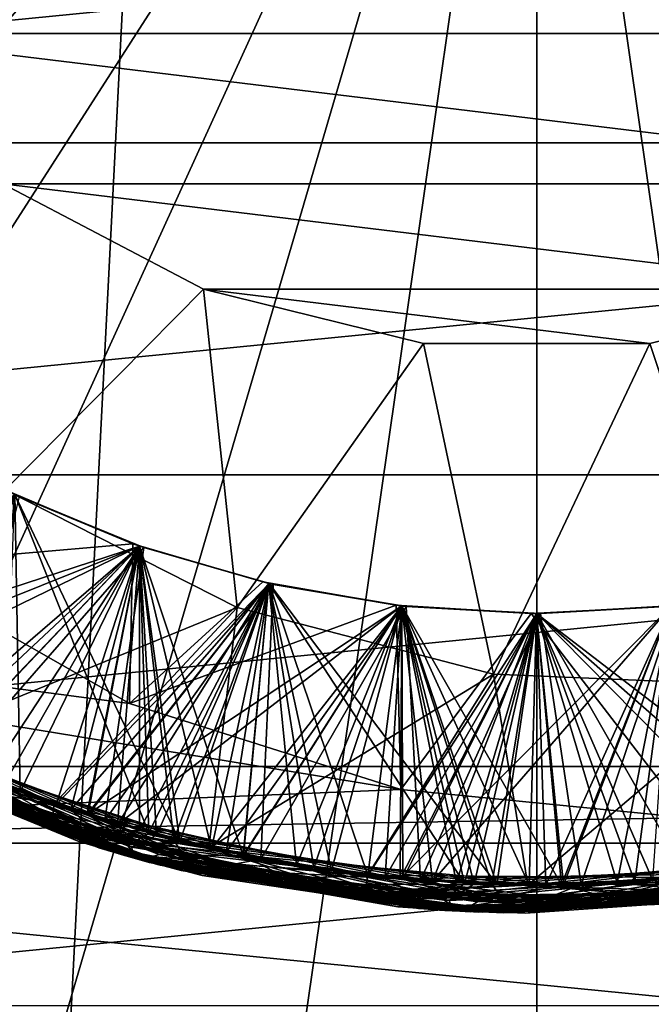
# Model space of a CAD drawing. Header units: metres. Extents: x -147 to 182, y -23 to 81.
# Tile 94 of 212: x -0.688 to 0.152, y -2.119 to -0.811. Entities that reach past the tile are written whole.
import ezdxf

# ---------------------------------------------------------------- set-up
doc = ezdxf.new("R2010")
doc.units = ezdxf.units.M
doc.layers.add('solid_ORA153_SW0001', color=7, linetype='CONTINUOUS')

msp = doc.modelspace()

# ---------------------------------------------------------------- linework, layer by layer
at = {"layer": 'solid_ORA153_SW0001'}
for points in [[(0, 9.9775, -40.900002), (-1.018779, -9.925352, -40.900002), (-1.029396, 9.924256, -40.900002)], [(0, 9.9775, -40.900002), (0, -9.9775, -40.900002), (-1.018779, -9.925352, -40.900002)], [(1.018779, 9.925352, -40.900002), (0, -9.9775, -40.900002), (0, 9.9775, -40.900002)], [(1.029396, -9.924256, -40.900002), (0, -9.9775, -40.900002), (1.018779, 9.925352, -40.900002)], [(0, 0, 41.419533), (-3.913054, -0.562612, 41.289154), (-3.793157, -1.113771, 41.289154)], [(0, 0, 41.419533), (-3.793157, -1.113771, 41.289154), (-3.596042, -1.642257, 41.289154)], [(0, 0, 41.419533), (-3.596042, -1.642257, 41.289154), (-3.325722, -2.137311, 41.289154)], [(0, 0, 41.419533), (-3.325722, -2.137311, 41.289154), (-2.9877, -2.588856, 41.289154)], [(0, 0, 41.419533), (-2.9877, -2.588856, 41.289154), (-2.588856, -2.9877, 41.289154)], [(0, 0, 41.419533), (-2.588856, -2.9877, 41.289154), (-2.137311, -3.325722, 41.289154)], [(0, 0, 41.419533), (-2.137311, -3.325722, 41.289154), (-1.642257, -3.596042, 41.289154)], [(0, 0, 41.419533), (-1.642257, -3.596042, 41.289154), (-1.113771, -3.793157, 41.289154)], [(0, 0, 41.419533), (-1.113771, -3.793157, 41.289154), (-0.562612, -3.913054, 41.289154)], [(0, 0, 41.419533), (-0.562612, -3.913054, 41.289154), (0, -3.953293, 41.289154)], [(0, 0, 41.419533), (0, -3.953293, 41.289154), (0.562612, -3.913054, 41.289154)], [(0, 0, 41.419533), (0.562612, -3.913054, 41.289154), (1.113771, -3.793157, 41.289154)], [(0, 0, 41.419533), (1.113771, -3.793157, 41.289154), (1.642257, -3.596042, 41.289154)], [(0, 0, 41.419533), (1.642257, -3.596042, 41.289154), (2.137311, -3.325722, 41.289154)], [(0, 0, 41.419533), (2.137311, -3.325722, 41.289154), (2.588856, -2.9877, 41.289154)], [(0, 0, 41.419533), (2.588856, -2.9877, 41.289154), (2.9877, -2.588856, 41.289154)], [(0, 0, 41.419533), (2.9877, -2.588856, 41.289154), (3.325722, -2.137311, 41.289154)], [(0, 0, 41.419533), (3.325722, -2.137311, 41.289154), (3.596042, -1.642257, 41.289154)], [(0, 0, 41.419533), (3.596042, -1.642257, 41.289154), (3.793157, -1.113771, 41.289154)], [(0, 0, 41.419533), (3.793157, -1.113771, 41.289154), (3.913054, -0.562612, 41.289154)], [(2.501204, -0.496465, 22.694569), (-2.501218, -0.496397, 22.694571), (-2.356516, -0.974336, 22.679079)], [(2.501204, -0.496465, 22.694569), (-2.356516, -0.974336, 22.679079), (2.356491, -0.974398, 22.679077)], [(-1.106815, -0.580916, 38.700001), (1.106815, -0.580916, 38.700001), (0.935646, -0.828896, 38.700001)], [(-1.106815, -0.580916, 38.700001), (0.935646, -0.828896, 38.700001), (-0.935646, -0.828896, 38.700001)], [(-0.935646, -0.828896, 38.700001), (0.935646, -0.828896, 38.700001), (0.71008, -1.028733, 38.700001)], [(-0.935646, -0.828896, 38.700001), (0.71008, -1.028733, 38.700001), (-0.71008, -1.028733, 38.700001)], [(2.356491, -0.974398, 22.679077), (-2.356516, -0.974336, 22.679079), (-2.120853, -1.415788, 22.655806)], [(2.356491, -0.974398, 22.679077), (-2.120853, -1.415788, 22.655806), (2.120819, -1.415841, 22.655802)], [(-0.71008, -1.028733, 32.400002), (-0.443251, -1.168772, 32.400002), (-0.706783, -1.43543, 32.400002)], [(-0.443251, -1.168772, 38.700001), (-0.443251, -1.168772, 32.400002), (-0.71008, -1.028733, 32.400002)], [(-0.71008, -1.028733, 38.700001), (-0.443251, -1.168772, 38.700001), (-0.71008, -1.028733, 32.400002)], [(-0.71008, -1.028733, 38.700001), (0.71008, -1.028733, 38.700001), (0.443251, -1.168772, 38.700001)], [(-0.71008, -1.028733, 38.700001), (0.443251, -1.168772, 38.700001), (-0.443251, -1.168772, 38.700001)], [(-0.443251, -1.168772, 32.400002), (-0.398364, -1.591882, 32.400002), (-0.706783, -1.43543, 32.400002)], [(-0.443251, -1.168772, 32.400002), (-0.150683, -1.240886, 32.400002), (-0.398364, -1.591882, 32.400002)], [(-0.150683, -1.240886, 38.700001), (-0.150683, -1.240886, 32.400002), (-0.443251, -1.168772, 32.400002)], [(-0.443251, -1.168772, 38.700001), (-0.150683, -1.240886, 38.700001), (-0.443251, -1.168772, 32.400002)], [(-0.443251, -1.168772, 38.700001), (0.443251, -1.168772, 38.700001), (0.150683, -1.240886, 38.700001)], [(-0.443251, -1.168772, 38.700001), (0.150683, -1.240886, 38.700001), (-0.150683, -1.240886, 38.700001)], [(0.150683, -1.240886, 32.400002), (0.443251, -1.168772, 32.400002), (0.301337, -1.695653, 32.400002)], [(0.443251, -1.168772, 38.700001), (0.443251, -1.168772, 32.400002), (0.150683, -1.240886, 32.400002)], [(0.150683, -1.240886, 38.700001), (0.443251, -1.168772, 38.700001), (0.150683, -1.240886, 32.400002)], [(-0.150683, -1.240886, 32.400002), (-0.057321, -1.680735, 32.400002), (-0.398364, -1.591882, 32.400002)], [(-0.150683, -1.240886, 32.400002), (0.150683, -1.240886, 32.400002), (-0.057321, -1.680735, 32.400002)], [(0.150683, -1.240886, 38.700001), (0.150683, -1.240886, 32.400002), (-0.150683, -1.240886, 32.400002)], [(-0.150683, -1.240886, 38.700001), (0.150683, -1.240886, 38.700001), (-0.150683, -1.240886, 32.400002)], [(0.150683, -1.240886, 32.400002), (0.301337, -1.695653, 32.400002), (-0.057321, -1.680735, 32.400002)], [(2.120819, -1.415841, 22.655802), (-2.120853, -1.415788, 22.655806), (-1.803051, -1.803193, 22.628267)], [(2.120819, -1.415841, 22.655802), (-1.803051, -1.803193, 22.628267), (1.80301, -1.803234, 22.628263)], [(-0.70294, -1.437315, 27.500298), (-0.537018, -1.507187, 27.51284), (-0.864733, -1.535836, 27.4)], [(-0.839859, -1.772049, 32.193241), (-0.706783, -1.43543, 32.400002), (-0.398364, -1.591882, 32.400002)], [(-0.688248, -1.444408, 27.649487), (-0.537018, -1.507187, 27.51284), (-0.70294, -1.437315, 27.500298)], [(-0.694205, -1.441554, 28.200974), (-0.528337, -1.510252, 28.213482), (-1.024138, -1.672322, 27.981333)], [(-0.694263, -1.441527, 28.90097), (-0.528421, -1.510222, 28.913475), (-0.987225, -1.694376, 28.683775)], [(-0.69427, -1.441523, 29.600969), (-0.52845, -1.510212, 29.613474), (-0.949837, -1.715614, 29.386217)], [(-0.911992, -1.736027, 29.953562), (-0.516045, -1.891882, 29.977783), (-0.69421, -1.441552, 29.749027)], [(-0.882995, -1.750954, 28.555414), (-0.686969, -1.836735, 28.567575), (-0.694263, -1.441527, 28.349022)], [(-0.873709, -1.755606, 30.656004), (-0.47444, -1.902742, 30.680225), (-0.694205, -1.441554, 30.449028)], [(-0.835006, -1.774341, 31.358446), (-0.528421, -1.510222, 31.161528), (-0.694263, -1.441527, 31.149023)], [(-0.818465, -1.782031, 30.794582), (-0.694205, -1.441554, 31.000975), (-0.528337, -1.510252, 31.013481)], [(-0.796953, -1.791755, 29.260824), (-0.52845, -1.510212, 29.061527), (-0.69427, -1.441523, 29.049023)], [(-0.795901, -1.792223, 32.06089), (-0.52845, -1.510212, 31.861526), (-0.69427, -1.441523, 31.849022)], [(-0.775325, -1.80122, 27.862165), (-0.522546, -1.512265, 27.661963), (-0.688248, -1.444408, 27.649487)], [(-0.730991, -1.819663, 31.499994), (-0.694263, -1.441527, 31.70097), (-0.528421, -1.510222, 31.713476)], [(-0.709031, -1.828331, 30.101336), (-0.69421, -1.441552, 30.300974), (-0.528361, -1.510243, 30.31348)], [(-0.694263, -1.441527, 31.70097), (-0.69427, -1.441523, 31.849022), (-0.52845, -1.510212, 31.861526)], [(-0.69421, -1.441552, 29.749027), (-0.52845, -1.510212, 29.613474), (-0.69427, -1.441523, 29.600969)], [(-0.52845, -1.510212, 29.061527), (-0.694263, -1.441527, 28.90097), (-0.69427, -1.441523, 29.049023)], [(-0.528421, -1.510222, 31.713476), (-0.694263, -1.441527, 31.70097), (-0.52845, -1.510212, 31.861526)], [(-0.52845, -1.510212, 29.061527), (-0.528421, -1.510222, 28.913475), (-0.694263, -1.441527, 28.90097)], [(-0.528421, -1.510222, 28.361528), (-0.694205, -1.441554, 28.200974), (-0.694263, -1.441527, 28.349022)], [(-0.686969, -1.836735, 28.567575), (-0.528421, -1.510222, 28.361528), (-0.694263, -1.441527, 28.349022)], [(-0.528421, -1.510222, 31.161528), (-0.694205, -1.441554, 31.000975), (-0.694263, -1.441527, 31.149023)], [(-0.528361, -1.510243, 29.761534), (-0.52845, -1.510212, 29.613474), (-0.69421, -1.441552, 29.749027)], [(-0.694205, -1.441554, 30.449028), (-0.528361, -1.510243, 30.31348), (-0.69421, -1.441552, 30.300974)], [(-0.516045, -1.891882, 29.977783), (-0.528361, -1.510243, 29.761534), (-0.69421, -1.441552, 29.749027)], [(-0.528421, -1.510222, 28.361528), (-0.528337, -1.510252, 28.213482), (-0.694205, -1.441554, 28.200974)], [(-0.528421, -1.510222, 31.161528), (-0.528337, -1.510252, 31.013481), (-0.694205, -1.441554, 31.000975)], [(-0.528337, -1.510252, 30.461535), (-0.528361, -1.510243, 30.31348), (-0.694205, -1.441554, 30.449028)], [(-0.47444, -1.902742, 30.680225), (-0.528337, -1.510252, 30.461535), (-0.694205, -1.441554, 30.449028)], [(-0.522546, -1.512265, 27.661963), (-0.537018, -1.507187, 27.51284), (-0.688248, -1.444408, 27.649487)], [(-0.180869, -1.83362, 27.4), (-1.907236, -1.904952, 27.4), (-2.242477, -1.49589, 27.4)], [(-0.541414, -1.719397, 27.4), (-0.180869, -1.83362, 27.4), (-2.242477, -1.49589, 27.4)], [(-0.864733, -1.535836, 27.4), (-0.541414, -1.719397, 27.4), (-2.242477, -1.49589, 27.4)], [(-0.528337, -1.510252, 28.213482), (-0.639293, -1.853868, 28.005554), (-1.024138, -1.672322, 27.981333)], [(-0.528421, -1.510222, 28.913475), (-0.598491, -1.867439, 28.707996), (-0.987225, -1.694376, 28.683775)], [(-0.52845, -1.510212, 29.613474), (-0.557402, -1.880113, 29.41044), (-0.949837, -1.715614, 29.386217)], [(-0.537018, -1.507187, 27.51284), (-0.541414, -1.719397, 27.4), (-0.864733, -1.535836, 27.4)], [(-0.835006, -1.774341, 31.358446), (-0.432607, -1.912687, 31.382669), (-0.528421, -1.510222, 31.161528)], [(-0.619438, -1.860596, 30.806746), (-0.818465, -1.782031, 30.794582), (-0.528337, -1.510252, 31.013481)], [(-0.796953, -1.791755, 29.260824), (-0.596994, -1.867918, 29.272987), (-0.52845, -1.510212, 29.061527)], [(-0.795901, -1.792223, 32.06089), (-0.390566, -1.921713, 32.085114), (-0.52845, -1.510212, 31.861526)], [(-0.775325, -1.80122, 27.862165), (-0.574464, -1.87497, 27.874329), (-0.522546, -1.512265, 27.661963)], [(-0.528384, -1.888473, 31.512156), (-0.730991, -1.819663, 31.499994), (-0.528421, -1.510222, 31.713476)], [(-0.505611, -1.894697, 30.113497), (-0.709031, -1.828331, 30.101336), (-0.528361, -1.510243, 30.31348)], [(-0.686969, -1.836735, 28.567575), (-0.482765, -1.900647, 28.579739), (-0.528421, -1.510222, 28.361528)], [(-0.528337, -1.510252, 28.213482), (-0.355992, -1.559894, 28.225977), (-0.639293, -1.853868, 28.005554)], [(-0.619438, -1.860596, 30.806746), (-0.528337, -1.510252, 31.013481), (-0.355992, -1.559894, 31.025976)], [(-0.528421, -1.510222, 28.913475), (-0.356066, -1.559877, 28.925972), (-0.598491, -1.867439, 28.707996)], [(-0.596994, -1.867918, 29.272987), (-0.356096, -1.55987, 29.074022), (-0.52845, -1.510212, 29.061527)], [(-0.574464, -1.87497, 27.874329), (-0.35026, -1.561191, 27.674438), (-0.522546, -1.512265, 27.661963)], [(-0.52845, -1.510212, 29.613474), (-0.356096, -1.55987, 29.625969), (-0.557402, -1.880113, 29.41044)], [(-0.537018, -1.507187, 27.51284), (-0.364397, -1.557952, 27.525375), (-0.541414, -1.719397, 27.4)], [(-0.522546, -1.512265, 27.661963), (-0.364397, -1.557952, 27.525375), (-0.537018, -1.507187, 27.51284)], [(-0.528421, -1.510222, 31.713476), (-0.52845, -1.510212, 31.861526), (-0.356096, -1.55987, 31.874022)], [(-0.390566, -1.921713, 32.085114), (-0.356096, -1.55987, 31.874022), (-0.52845, -1.510212, 31.861526)], [(-0.528361, -1.510243, 29.761534), (-0.356096, -1.55987, 29.625969), (-0.52845, -1.510212, 29.613474)], [(-0.356096, -1.55987, 29.074022), (-0.528421, -1.510222, 28.913475), (-0.52845, -1.510212, 29.061527)], [(-0.356066, -1.559877, 31.725971), (-0.528421, -1.510222, 31.713476), (-0.356096, -1.55987, 31.874022)], [(-0.528384, -1.888473, 31.512156), (-0.528421, -1.510222, 31.713476), (-0.356066, -1.559877, 31.725971)], [(-0.356096, -1.55987, 29.074022), (-0.356066, -1.559877, 28.925972), (-0.528421, -1.510222, 28.913475)], [(-0.356066, -1.559877, 28.374023), (-0.528337, -1.510252, 28.213482), (-0.528421, -1.510222, 28.361528)], [(-0.482765, -1.900647, 28.579739), (-0.356066, -1.559877, 28.374023), (-0.528421, -1.510222, 28.361528)], [(-0.356066, -1.559877, 31.174025), (-0.528337, -1.510252, 31.013481), (-0.528421, -1.510222, 31.161528)], [(-0.432607, -1.912687, 31.382669), (-0.356066, -1.559877, 31.174025), (-0.528421, -1.510222, 31.161528)], [(-0.356017, -1.559888, 29.774027), (-0.356096, -1.55987, 29.625969), (-0.528361, -1.510243, 29.761534)], [(-0.505611, -1.894697, 30.113497), (-0.528361, -1.510243, 30.31348), (-0.356017, -1.559888, 30.325975)], [(-0.528337, -1.510252, 30.461535), (-0.356017, -1.559888, 30.325975), (-0.528361, -1.510243, 30.31348)], [(-0.516045, -1.891882, 29.977783), (-0.356017, -1.559888, 29.774027), (-0.528361, -1.510243, 29.761534)], [(-0.356066, -1.559877, 28.374023), (-0.355992, -1.559894, 28.225977), (-0.528337, -1.510252, 28.213482)], [(-0.356066, -1.559877, 31.174025), (-0.355992, -1.559894, 31.025976), (-0.528337, -1.510252, 31.013481)], [(-0.355992, -1.559894, 30.47403), (-0.356017, -1.559888, 30.325975), (-0.528337, -1.510252, 30.461535)], [(-0.47444, -1.902742, 30.680225), (-0.355992, -1.559894, 30.47403), (-0.528337, -1.510252, 30.461535)], [(-0.35026, -1.561191, 27.674438), (-0.364397, -1.557952, 27.525375), (-0.522546, -1.512265, 27.661963)], [(-0.355992, -1.559894, 28.225977), (-0.224347, -1.948125, 28.029776), (-0.639293, -1.853868, 28.005554)], [(-0.413036, -1.917009, 30.818907), (-0.619438, -1.860596, 30.806746), (-0.355992, -1.559894, 31.025976)], [(-0.356066, -1.559877, 28.925972), (-0.179177, -1.589936, 28.938471), (-0.598491, -1.867439, 28.707996)], [(-0.596994, -1.867918, 29.272987), (-0.389928, -1.921842, 29.285149), (-0.356096, -1.55987, 29.074022)], [(-0.574464, -1.87497, 27.874329), (-0.366763, -1.926397, 27.88649), (-0.35026, -1.561191, 27.674438)], [(-0.356096, -1.55987, 29.625969), (-0.179232, -1.58993, 29.638468), (-0.557402, -1.880113, 29.41044)], [(-0.364397, -1.557952, 27.525375), (-0.187074, -1.589026, 27.537918), (-0.541414, -1.719397, 27.4)], [(-0.319487, -1.934799, 31.524319), (-0.528384, -1.888473, 31.512156), (-0.356066, -1.559877, 31.725971)], [(-0.516045, -1.891882, 29.977783), (-0.095801, -1.958659, 30.002005), (-0.356017, -1.559888, 29.774027)], [(-0.296172, -1.938505, 30.12566), (-0.505611, -1.894697, 30.113497), (-0.356017, -1.559888, 30.325975)], [(-0.482765, -1.900647, 28.579739), (-0.272813, -1.941931, 28.5919), (-0.356066, -1.559877, 28.374023)], [(-0.47444, -1.902742, 30.680225), (-0.052833, -1.960288, 30.704449), (-0.355992, -1.559894, 30.47403)], [(-0.432607, -1.912687, 31.382669), (-0.179177, -1.589936, 31.186523), (-0.356066, -1.559877, 31.174025)], [(-0.413036, -1.917009, 30.818907), (-0.355992, -1.559894, 31.025976), (-0.179062, -1.589949, 31.038479)], [(-0.390566, -1.921713, 32.085114), (-0.179232, -1.58993, 31.88652), (-0.356096, -1.55987, 31.874022)], [(-0.389928, -1.921842, 29.285149), (-0.179232, -1.58993, 29.086521), (-0.356096, -1.55987, 29.074022)], [(-0.366763, -1.926397, 27.88649), (-0.1737, -1.590543, 27.686909), (-0.35026, -1.561191, 27.674438)], [(-0.35026, -1.561191, 27.674438), (-0.187074, -1.589026, 27.537918), (-0.364397, -1.557952, 27.525375)], [(-0.356066, -1.559877, 31.725971), (-0.356096, -1.55987, 31.874022), (-0.179232, -1.58993, 31.88652)], [(-0.356017, -1.559888, 29.774027), (-0.179232, -1.58993, 29.638468), (-0.356096, -1.55987, 29.625969)], [(-0.179232, -1.58993, 29.086521), (-0.356066, -1.559877, 28.925972), (-0.356096, -1.55987, 29.074022)], [(-0.179177, -1.589936, 31.738472), (-0.356066, -1.559877, 31.725971), (-0.179232, -1.58993, 31.88652)], [(-0.319487, -1.934799, 31.524319), (-0.356066, -1.559877, 31.725971), (-0.179177, -1.589936, 31.738472)], [(-0.179232, -1.58993, 29.086521), (-0.179177, -1.589936, 28.938471), (-0.356066, -1.559877, 28.925972)], [(-0.179177, -1.589936, 28.386524), (-0.355992, -1.559894, 28.225977), (-0.356066, -1.559877, 28.374023)], [(-0.272813, -1.941931, 28.5919), (-0.179177, -1.589936, 28.386524), (-0.356066, -1.559877, 28.374023)], [(-0.179177, -1.589936, 31.186523), (-0.355992, -1.559894, 31.025976), (-0.356066, -1.559877, 31.174025)], [(-0.179107, -1.589944, 29.78653), (-0.179232, -1.58993, 29.638468), (-0.356017, -1.559888, 29.774027)], [(-0.296172, -1.938505, 30.12566), (-0.356017, -1.559888, 30.325975), (-0.179107, -1.589944, 30.338476)], [(-0.355992, -1.559894, 30.47403), (-0.179107, -1.589944, 30.338476), (-0.356017, -1.559888, 30.325975)], [(-0.095801, -1.958659, 30.002005), (-0.179107, -1.589944, 29.78653), (-0.356017, -1.559888, 29.774027)], [(-0.355992, -1.559894, 28.225977), (-0.179062, -1.589949, 28.23848), (-0.224347, -1.948125, 28.029776)], [(-0.179177, -1.589936, 28.386524), (-0.179062, -1.589949, 28.23848), (-0.355992, -1.559894, 28.225977)], [(-0.179177, -1.589936, 31.186523), (-0.179062, -1.589949, 31.038479), (-0.355992, -1.559894, 31.025976)], [(-0.179062, -1.589949, 30.486532), (-0.179107, -1.589944, 30.338476), (-0.355992, -1.559894, 30.47403)], [(-0.052833, -1.960288, 30.704449), (-0.179062, -1.589949, 30.486532), (-0.355992, -1.559894, 30.47403)], [(-0.1737, -1.590543, 27.686909), (-0.187074, -1.589026, 27.537918), (-0.35026, -1.561191, 27.674438)], [(-0.641792, -1.853004, 32.205402), (-0.839859, -1.772049, 32.193241), (-0.398364, -1.591882, 32.400002)], [(-0.436084, -1.911897, 32.217567), (-0.641792, -1.853004, 32.205402), (-0.398364, -1.591882, 32.400002)], [(-0.179177, -1.589936, 28.938471), (-0.181579, -1.952575, 28.73222), (-0.598491, -1.867439, 28.707996)], [(-0.179232, -1.58993, 29.638468), (-0.138723, -1.956087, 29.434662), (-0.557402, -1.880113, 29.41044)], [(-0.187074, -1.589026, 27.537918), (-0.180869, -1.83362, 27.4), (-0.541414, -1.719397, 27.4)], [(-0.436084, -1.911897, 32.217567), (-0.398364, -1.591882, 32.400002), (-0.057321, -1.680735, 32.400002)], [(-0.432607, -1.912687, 31.382669), (-0.009839, -1.960975, 31.406891), (-0.179177, -1.589936, 31.186523)], [(-0.201717, -1.950598, 30.83107), (-0.413036, -1.917009, 30.818907), (-0.179062, -1.589949, 31.038479)], [(-0.390566, -1.921713, 32.085114), (0.033159, -1.96072, 32.109333), (-0.179232, -1.58993, 31.88652)], [(-0.389928, -1.921842, 29.285149), (-0.178219, -1.952885, 29.297312), (-0.179232, -1.58993, 29.086521)], [(-0.366763, -1.926397, 27.88649), (-0.154696, -1.954889, 27.898653), (-0.1737, -1.590543, 27.686909)], [(-0.106786, -1.95809, 31.53648), (-0.319487, -1.934799, 31.524319), (-0.179177, -1.589936, 31.738472)], [(-0.083206, -1.959234, 30.137821), (-0.296172, -1.938505, 30.12566), (-0.179107, -1.589944, 30.338476)], [(-0.272813, -1.941931, 28.5919), (-0.059613, -1.960094, 28.604063), (-0.179177, -1.589936, 28.386524)], [(-0.179062, -1.589949, 28.23848), (0.000056, -1.6, 28.250977), (-0.224347, -1.948125, 28.029776)], [(-0.201717, -1.950598, 30.83107), (-0.179062, -1.589949, 31.038479), (0.000056, -1.6, 31.050978)], [(-0.187074, -1.589026, 27.537918), (-0.007521, -1.599982, 27.550449), (-0.180869, -1.83362, 27.4)], [(-0.1737, -1.590543, 27.686909), (-0.007521, -1.599982, 27.550449), (-0.187074, -1.589026, 27.537918)], [(-0.179177, -1.589936, 28.938471), (-0.000016, -1.6, 28.950972), (-0.181579, -1.952575, 28.73222)], [(0.179127, -1.589941, 28.963472), (0.243884, -1.945775, 28.756441), (-0.181579, -1.952575, 28.73222)], [(-0.000016, -1.6, 28.950972), (0.179127, -1.589941, 28.963472), (-0.181579, -1.952575, 28.73222)], [(-0.179177, -1.589936, 31.738472), (-0.179232, -1.58993, 31.88652), (-0.000052, -1.6, 31.899023)], [(0.033159, -1.96072, 32.109333), (-0.000052, -1.6, 31.899023), (-0.179232, -1.58993, 31.88652)], [(-0.179232, -1.58993, 29.638468), (-0.000052, -1.6, 29.65097), (-0.138723, -1.956087, 29.434662)], [(-0.179107, -1.589944, 29.78653), (-0.000052, -1.6, 29.65097), (-0.179232, -1.58993, 29.638468)], [(-0.000052, -1.6, 29.099024), (-0.179177, -1.589936, 28.938471), (-0.179232, -1.58993, 29.086521)], [(-0.178219, -1.952885, 29.297312), (-0.000052, -1.6, 29.099024), (-0.179232, -1.58993, 29.086521)], [(-0.000016, -1.6, 31.750973), (-0.179177, -1.589936, 31.738472), (-0.000052, -1.6, 31.899023)], [(-0.106786, -1.95809, 31.53648), (-0.179177, -1.589936, 31.738472), (-0.000016, -1.6, 31.750973)], [(-0.000052, -1.6, 29.099024), (-0.000016, -1.6, 28.950972), (-0.179177, -1.589936, 28.938471)], [(-0.000016, -1.6, 28.399025), (-0.179062, -1.589949, 28.23848), (-0.179177, -1.589936, 28.386524)], [(-0.059613, -1.960094, 28.604063), (-0.000016, -1.6, 28.399025), (-0.179177, -1.589936, 28.386524)], [(-0.000016, -1.6, 31.199026), (-0.179062, -1.589949, 31.038479), (-0.179177, -1.589936, 31.186523)], [(-0.009839, -1.960975, 31.406891), (-0.000016, -1.6, 31.199026), (-0.179177, -1.589936, 31.186523)], [(0.00003, -1.6, 29.799028), (-0.000052, -1.6, 29.65097), (-0.179107, -1.589944, 29.78653)], [(-0.083206, -1.959234, 30.137821), (-0.179107, -1.589944, 30.338476), (0.00003, -1.6, 30.350975)], [(-0.179062, -1.589949, 30.486532), (0.00003, -1.6, 30.350975), (-0.179107, -1.589944, 30.338476)], [(-0.095801, -1.958659, 30.002005), (0.00003, -1.6, 29.799028), (-0.179107, -1.589944, 29.78653)], [(-0.000016, -1.6, 28.399025), (0.000056, -1.6, 28.250977), (-0.179062, -1.589949, 28.23848)], [(-0.000016, -1.6, 31.199026), (0.000056, -1.6, 31.050978), (-0.179062, -1.589949, 31.038479)], [(0.000056, -1.6, 30.499031), (0.00003, -1.6, 30.350975), (-0.179062, -1.589949, 30.486532)], [(-0.052833, -1.960288, 30.704449), (0.000056, -1.6, 30.499031), (-0.179062, -1.589949, 30.486532)], [(0.005167, -1.599992, 27.699387), (-0.007521, -1.599982, 27.550449), (-0.1737, -1.590543, 27.686909)], [(-0.154696, -1.954889, 27.898653), (0.005167, -1.599992, 27.699387), (-0.1737, -1.590543, 27.686909)], [(0.179069, -1.589948, 29.663467), (0.286488, -1.93996, 29.458885), (-0.138723, -1.956087, 29.434662)], [(-0.000052, -1.6, 29.65097), (0.179069, -1.589948, 29.663467), (-0.138723, -1.956087, 29.434662)], [(-0.007521, -1.599982, 27.550449), (0.172226, -1.590704, 27.562988), (0.201641, -1.871372, 27.4)], [(0.005167, -1.599992, 27.699387), (0.172226, -1.590704, 27.562988), (-0.007521, -1.599982, 27.550449)], [(-0.000016, -1.6, 31.750973), (-0.000052, -1.6, 31.899023), (0.179069, -1.589948, 31.911522)], [(0.033159, -1.96072, 32.109333), (0.179069, -1.589948, 31.911522), (-0.000052, -1.6, 31.899023)], [(0.00003, -1.6, 29.799028), (0.179069, -1.589948, 29.663467), (-0.000052, -1.6, 29.65097)], [(0.179069, -1.589948, 29.111521), (-0.000016, -1.6, 28.950972), (-0.000052, -1.6, 29.099024)], [(0.035611, -1.960677, 29.309473), (0.179069, -1.589948, 29.111521), (-0.000052, -1.6, 29.099024)], [(0.179127, -1.589941, 31.763472), (-0.000016, -1.6, 31.750973), (0.179069, -1.589948, 31.911522)], [(0.107186, -1.958068, 31.548643), (-0.000016, -1.6, 31.750973), (0.179127, -1.589941, 31.763472)], [(0.179069, -1.589948, 29.111521), (0.179127, -1.589941, 28.963472), (-0.000016, -1.6, 28.950972)], [(0.179127, -1.589941, 28.411526), (0.000056, -1.6, 28.250977), (-0.000016, -1.6, 28.399025)], [(0.154297, -1.95492, 28.616224), (0.179127, -1.589941, 28.411526), (-0.000016, -1.6, 28.399025)], [(0.179127, -1.589941, 31.211525), (0.000056, -1.6, 31.050978), (-0.000016, -1.6, 31.199026)], [(0.413392, -1.916932, 31.431112), (0.179127, -1.589941, 31.211525), (-0.000016, -1.6, 31.199026)], [(0.1792, -1.589933, 29.811531), (0.179069, -1.589948, 29.663467), (0.00003, -1.6, 29.799028)], [(0.130751, -1.956636, 30.149984), (0.00003, -1.6, 30.350975), (0.1792, -1.589933, 30.363478)], [(0.000056, -1.6, 30.499031), (0.1792, -1.589933, 30.363478), (0.00003, -1.6, 30.350975)], [(0.328954, -1.933212, 30.026228), (0.1792, -1.589933, 29.811531), (0.00003, -1.6, 29.799028)], [(0.000056, -1.6, 28.250977), (0.179234, -1.589929, 28.263479), (0.201163, -1.950655, 28.053999)], [(0.179127, -1.589941, 28.411526), (0.179234, -1.589929, 28.263479), (0.000056, -1.6, 28.250977)], [(0.012005, -1.960963, 30.843231), (0.000056, -1.6, 31.050978), (0.179234, -1.589929, 31.06348)], [(0.179127, -1.589941, 31.211525), (0.179234, -1.589929, 31.06348), (0.000056, -1.6, 31.050978)], [(0.179234, -1.589929, 30.511534), (0.1792, -1.589933, 30.363478), (0.000056, -1.6, 30.499031)], [(0.371263, -1.925535, 30.72867), (0.179234, -1.589929, 30.511534), (0.000056, -1.6, 30.499031)], [(0.183877, -1.589399, 27.711859), (0.172226, -1.590704, 27.562988), (0.005167, -1.599992, 27.699387)], [(0.059212, -1.960106, 27.910814), (0.183877, -1.589399, 27.711859), (0.005167, -1.599992, 27.699387)], [(0.225583, -1.947982, 30.855394), (0.012005, -1.960963, 30.843231), (0.179234, -1.589929, 31.06348)], [(0.033159, -1.96072, 32.109333), (0.455323, -1.907407, 32.133556), (0.179069, -1.589948, 31.911522)], [(0.035611, -1.960677, 29.309473), (0.249017, -1.945125, 29.321636), (0.179069, -1.589948, 29.111521)], [(0.059212, -1.960106, 27.910814), (0.272416, -1.941986, 27.922977), (0.183877, -1.589399, 27.711859)], [(0.319883, -1.934734, 31.560804), (0.107186, -1.958068, 31.548643), (0.179127, -1.589941, 31.763472)], [(0.343151, -1.930743, 30.162146), (0.130751, -1.956636, 30.149984), (0.1792, -1.589933, 30.363478)], [(0.000056, -1.6, 28.250977), (0.201163, -1.950655, 28.053999), (-0.224347, -1.948125, 28.029776)], [(0.012005, -1.960963, 30.843231), (-0.201717, -1.950598, 30.83107), (0.000056, -1.6, 31.050978)], [(-0.007521, -1.599982, 27.550449), (0.201641, -1.871372, 27.4), (-0.180869, -1.83362, 27.4)], [(-0.178219, -1.952885, 29.297312), (0.035611, -1.960677, 29.309473), (-0.000052, -1.6, 29.099024)], [(-0.154696, -1.954889, 27.898653), (0.059212, -1.960106, 27.910814), (0.005167, -1.599992, 27.699387)], [(0.107186, -1.958068, 31.548643), (-0.106786, -1.95809, 31.53648), (-0.000016, -1.6, 31.750973)], [(-0.095801, -1.958659, 30.002005), (0.328954, -1.933212, 30.026228), (0.00003, -1.6, 29.799028)], [(0.130751, -1.956636, 30.149984), (-0.083206, -1.959234, 30.137821), (0.00003, -1.6, 30.350975)], [(-0.059613, -1.960094, 28.604063), (0.154297, -1.95492, 28.616224), (-0.000016, -1.6, 28.399025)], [(-0.052833, -1.960288, 30.704449), (0.371263, -1.925535, 30.72867), (0.000056, -1.6, 30.499031)], [(-0.009839, -1.960975, 31.406891), (0.413392, -1.916932, 31.431112), (-0.000016, -1.6, 31.199026)], [(-0.763928, -1.83202, 27.976645), (-1.024138, -1.672322, 27.981333), (-0.639293, -1.853868, 28.005554)], [(-1.051424, -1.683498, 31.367065), (-0.667041, -1.869416, 31.391079), (-0.835006, -1.774341, 31.358446)], [(-0.880163, -1.793904, 31.408045), (-0.667041, -1.869416, 31.391079), (-1.051424, -1.683498, 31.367065)], [(-0.225185, -1.948028, 32.229729), (-0.436084, -1.911897, 32.217567), (-0.057321, -1.680735, 32.400002)], [(-0.011604, -1.960966, 32.24189), (-0.225185, -1.948028, 32.229729), (-0.057321, -1.680735, 32.400002)], [(-0.011604, -1.960966, 32.24189), (-0.057321, -1.680735, 32.400002), (0.301337, -1.695653, 32.400002)], [(-1.032273, -1.695375, 32.159725), (-0.839859, -1.772049, 32.193241), (-0.641792, -1.853004, 32.205402)], [(-1.032273, -1.695375, 32.159725), (-0.641792, -1.853004, 32.205402), (-0.644897, -1.87723, 32.183792)], [(-1.032273, -1.695375, 32.159725), (-0.644897, -1.87723, 32.183792), (-0.967284, -1.748492, 32.134747)], [(-0.823392, -1.806076, 28.673002), (-0.987225, -1.694376, 28.683775), (-0.598491, -1.867439, 28.707996)], [(0.202115, -1.950556, 32.254051), (-0.011604, -1.960966, 32.24189), (0.301337, -1.695653, 32.400002)], [(-0.609091, -1.903121, 27.956533), (-1.004796, -1.727208, 27.932343), (-0.763928, -1.83202, 27.976645)], [(-0.907941, -1.780006, 27.906313), (-1.004796, -1.727208, 27.932343), (-0.609091, -1.903121, 27.956533)], [(-1.000333, -1.714415, 31.461813), (-0.730991, -1.819663, 31.499994), (-0.609618, -1.888982, 31.48588)], [(-1.000333, -1.714415, 31.461813), (-0.609618, -1.888982, 31.48588), (-0.957449, -1.753896, 31.435373)], [(-0.996021, -1.716858, 30.670696), (-0.605785, -1.890154, 30.694708), (-0.873709, -1.755606, 30.656004)], [(-0.905963, -1.781013, 30.706438), (-0.605785, -1.890154, 30.694708), (-0.996021, -1.716858, 30.670696)], [(-0.881977, -1.778202, 29.369362), (-0.949837, -1.715614, 29.386217), (-0.557402, -1.880113, 29.41044)], [(-0.968041, -1.732853, 30.763901), (-0.818465, -1.782031, 30.794582), (-0.619438, -1.860596, 30.806746)], [(-0.968041, -1.732853, 30.763901), (-0.619438, -1.860596, 30.806746), (-0.574124, -1.90007, 30.787968)], [(-0.968041, -1.732853, 30.763901), (-0.574124, -1.90007, 30.787968), (-0.947585, -1.759246, 30.735998)], [(-0.939561, -1.748394, 29.974325), (-0.543886, -1.908886, 29.998339), (-0.911992, -1.736027, 29.953562)], [(-0.543886, -1.908886, 29.998339), (-0.516045, -1.891882, 29.977783), (-0.911992, -1.736027, 29.953562)], [(-0.582514, -1.911423, 28.658087), (-0.980632, -1.741041, 28.633894), (-0.823392, -1.806076, 28.673002)], [(-0.91788, -1.774901, 28.60569), (-0.980632, -1.741041, 28.633894), (-0.582514, -1.911423, 28.658087)], [(-0.967284, -1.748492, 32.134747), (-0.569167, -1.91544, 32.158863), (-0.854179, -1.806421, 32.109653)], [(-0.644897, -1.87723, 32.183792), (-0.569167, -1.91544, 32.158863), (-0.967284, -1.748492, 32.134747)], [(-0.931574, -1.767752, 30.004829), (-0.543886, -1.908886, 29.998339), (-0.939561, -1.748394, 29.974325)], [(-0.93541, -1.750683, 30.065989), (-0.53843, -1.910492, 30.090054), (-0.93769, -1.76454, 30.036625)], [(-0.93541, -1.750683, 30.065989), (-0.709031, -1.828331, 30.101336), (-0.53843, -1.910492, 30.090054)], [(-0.868141, -1.784934, 28.578829), (-0.686969, -1.836735, 28.567575), (-0.882995, -1.750954, 28.555414)], [(-0.957449, -1.753896, 31.435373), (-0.558401, -1.918606, 31.45949), (-0.880163, -1.793904, 31.408045)], [(-0.609618, -1.888982, 31.48588), (-0.558401, -1.918606, 31.45949), (-0.957449, -1.753896, 31.435373)], [(-0.555824, -1.919354, 29.359638), (-0.956277, -1.754536, 29.335447), (-0.881977, -1.778202, 29.369362)], [(-0.927791, -1.76974, 29.305067), (-0.956277, -1.754536, 29.335447), (-0.555824, -1.919354, 29.359638)], [(-0.947585, -1.759246, 30.735998), (-0.547617, -1.921712, 30.760115), (-0.905963, -1.781013, 30.706438)], [(-0.574124, -1.90007, 30.787968), (-0.547617, -1.921712, 30.760115), (-0.947585, -1.759246, 30.735998)], [(-0.93769, -1.76454, 30.036625), (-0.536816, -1.924757, 30.060741), (-0.931574, -1.767752, 30.004829)], [(-0.53843, -1.910492, 30.090054), (-0.536816, -1.924757, 30.060741), (-0.93769, -1.76454, 30.036625)], [(-0.605785, -1.890154, 30.694708), (-0.47444, -1.902742, 30.680225), (-0.873709, -1.755606, 30.656004)], [(-0.931574, -1.767752, 30.004829), (-0.528821, -1.926947, 30.029022), (-0.543886, -1.908886, 29.998339)], [(-0.536816, -1.924757, 30.060741), (-0.528821, -1.926947, 30.029022), (-0.931574, -1.767752, 30.004829)], [(-0.901972, -1.768079, 29.276707), (-0.927791, -1.76974, 29.305067), (-0.526029, -1.927711, 29.329184)], [(-0.526029, -1.927711, 29.329184), (-0.927791, -1.76974, 29.305067), (-0.555824, -1.919354, 29.359638)], [(-0.515242, -1.930622, 28.629807), (-0.91788, -1.774901, 28.60569), (-0.582514, -1.911423, 28.658087)], [(-0.868141, -1.784934, 28.578829), (-0.91788, -1.774901, 28.60569), (-0.515242, -1.930622, 28.629807)], [(-0.502061, -1.92031, 29.300772), (-0.796953, -1.791755, 29.260824), (-0.901972, -1.768079, 29.276707)], [(-0.502061, -1.92031, 29.300772), (-0.901972, -1.768079, 29.276707), (-0.526029, -1.927711, 29.329184)], [(-0.481267, -1.925686, 29.393373), (-0.881977, -1.778202, 29.369362), (-0.557402, -1.880113, 29.41044)], [(-0.555824, -1.919354, 29.359638), (-0.881977, -1.778202, 29.369362), (-0.481267, -1.925686, 29.393373)], [(-0.667041, -1.869416, 31.391079), (-0.432607, -1.912687, 31.382669), (-0.835006, -1.774341, 31.358446)], [(-0.504438, -1.933473, 27.930429), (-0.907941, -1.780006, 27.906313), (-0.609091, -1.903121, 27.956533)], [(-0.833995, -1.801141, 27.880951), (-0.907941, -1.780006, 27.906313), (-0.504438, -1.933473, 27.930429)], [(-0.905963, -1.781013, 30.706438), (-0.500954, -1.934379, 30.730631), (-0.605785, -1.890154, 30.694708)], [(-0.547617, -1.921712, 30.760115), (-0.500954, -1.934379, 30.730631), (-0.905963, -1.781013, 30.706438)], [(-0.465403, -1.929523, 28.602894), (-0.686969, -1.836735, 28.567575), (-0.868141, -1.784934, 28.578829)], [(-0.465403, -1.929523, 28.602894), (-0.868141, -1.784934, 28.578829), (-0.515242, -1.930622, 28.629807)], [(-0.502061, -1.92031, 29.300772), (-0.596994, -1.867918, 29.272987), (-0.796953, -1.791755, 29.260824)], [(-0.727588, -1.846692, 32.087448), (-0.390566, -1.921713, 32.085114), (-0.795901, -1.792223, 32.06089)], [(1.80301, -1.803234, 22.628263), (-1.803051, -1.803193, 22.628267), (-1.415617, -2.120968, 22.600697)], [(1.80301, -1.803234, 22.628263), (-1.415617, -2.120968, 22.600697), (1.415571, -2.120998, 22.600693)], [(-0.880163, -1.793904, 31.408045), (-0.472982, -1.941408, 31.43224), (-0.667041, -1.869416, 31.391079)], [(-0.558401, -1.918606, 31.45949), (-0.472982, -1.941408, 31.43224), (-0.880163, -1.793904, 31.408045)], [(-0.428577, -1.938035, 27.905016), (-0.775325, -1.80122, 27.862165), (-0.833995, -1.801141, 27.880951)], [(-0.428577, -1.938035, 27.905016), (-0.833995, -1.801141, 27.880951), (-0.504438, -1.933473, 27.930429)], [(-0.428577, -1.938035, 27.905016), (-0.574464, -1.87497, 27.874329), (-0.775325, -1.80122, 27.862165)], [(-0.854179, -1.806421, 32.109653), (-0.444912, -1.948032, 32.133846), (-0.727588, -1.846692, 32.087448)], [(-0.569167, -1.91544, 32.158863), (-0.444912, -1.948032, 32.133846), (-0.854179, -1.806421, 32.109653)], [(-0.418076, -1.940386, 28.697016), (-0.823392, -1.806076, 28.673002), (-0.598491, -1.867439, 28.707996)], [(-0.582514, -1.911423, 28.658087), (-0.823392, -1.806076, 28.673002), (-0.418076, -1.940386, 28.697016)], [(-0.609618, -1.888982, 31.48588), (-0.730991, -1.819663, 31.499994), (-0.528384, -1.888473, 31.512156)], [(-0.53843, -1.910492, 30.090054), (-0.709031, -1.828331, 30.101336), (-0.505611, -1.894697, 30.113497)], [(-0.180869, -1.83362, 27.4), (0.201641, -1.871372, 27.4), (-1.907236, -1.904952, 27.4)], [(-0.354439, -1.953012, 28.000658), (-0.763928, -1.83202, 27.976645), (-0.639293, -1.853868, 28.005554)], [(-0.609091, -1.903121, 27.956533), (-0.763928, -1.83202, 27.976645), (-0.354439, -1.953012, 28.000658)], [(-0.465403, -1.929523, 28.602894), (-0.482765, -1.900647, 28.579739), (-0.686969, -1.836735, 28.567575)], [(-0.727588, -1.846692, 32.087448), (-0.315795, -1.959574, 32.111462), (-0.390566, -1.921713, 32.085114)], [(-0.444912, -1.948032, 32.133846), (-0.315795, -1.959574, 32.111462), (-0.727588, -1.846692, 32.087448)], [(-0.644897, -1.87723, 32.183792), (-0.641792, -1.853004, 32.205402), (-0.436084, -1.911897, 32.217567)], [(-0.354439, -1.953012, 28.000658), (-0.639293, -1.853868, 28.005554), (-0.224347, -1.948125, 28.029776)], [(-0.667041, -1.869416, 31.391079), (-0.251789, -1.968822, 31.415091), (-0.432607, -1.912687, 31.382669)], [(-0.472982, -1.941408, 31.43224), (-0.251789, -1.968822, 31.415091), (-0.667041, -1.869416, 31.391079)], [(-0.574124, -1.90007, 30.787968), (-0.619438, -1.860596, 30.806746), (-0.413036, -1.917009, 30.818907)], [(-0.418076, -1.940386, 28.697016), (-0.598491, -1.867439, 28.707996), (-0.181579, -1.952575, 28.73222)], [(-0.502061, -1.92031, 29.300772), (-0.389928, -1.921842, 29.285149), (-0.596994, -1.867918, 29.272987)], [(0.201641, -1.871372, 27.4), (1.907236, -1.904952, 27.4), (-1.907236, -1.904952, 27.4)], [(-0.644897, -1.87723, 32.183792), (-0.436084, -1.911897, 32.217567), (-0.225185, -1.948028, 32.229729)], [(-0.644897, -1.87723, 32.183792), (-0.225185, -1.948028, 32.229729), (-0.227544, -1.971829, 32.207859)], [(-0.644897, -1.87723, 32.183792), (-0.227544, -1.971829, 32.207859), (-0.569167, -1.91544, 32.158863)], [(-0.428577, -1.938035, 27.905016), (-0.366763, -1.926397, 27.88649), (-0.574464, -1.87497, 27.874329)], [(-0.481267, -1.925686, 29.393373), (-0.557402, -1.880113, 29.41044), (-0.138723, -1.956087, 29.434662)], [(-0.609618, -1.888982, 31.48588), (-0.528384, -1.888473, 31.512156), (-0.319487, -1.934799, 31.524319)], [(-0.609618, -1.888982, 31.48588), (-0.319487, -1.934799, 31.524319), (-0.190566, -1.975745, 31.509945)], [(-0.609618, -1.888982, 31.48588), (-0.190566, -1.975745, 31.509945), (-0.558401, -1.918606, 31.45949)], [(-0.605785, -1.890154, 30.694708), (-0.187515, -1.97598, 30.718721), (-0.47444, -1.902742, 30.680225)], [(-0.500954, -1.934379, 30.730631), (-0.187515, -1.97598, 30.718721), (-0.605785, -1.890154, 30.694708)], [(-0.543886, -1.908886, 29.998339), (-0.123043, -1.98104, 30.022352), (-0.516045, -1.891882, 29.977783)], [(-0.53843, -1.910492, 30.090054), (-0.505611, -1.894697, 30.113497), (-0.296172, -1.938505, 30.12566)], [(-0.123043, -1.98104, 30.022352), (-0.095801, -1.958659, 30.002005), (-0.516045, -1.891882, 29.977783)], [(1.498609, -2.240661, 27.4), (-1.498609, -2.240661, 27.4), (-1.907236, -1.904952, 27.4)], [(1.907236, -1.904952, 27.4), (1.498609, -2.240661, 27.4), (-1.907236, -1.904952, 27.4)], [(-0.18478, -1.989653, 27.980726), (-0.609091, -1.903121, 27.956533), (-0.354439, -1.953012, 28.000658)], [(-0.504438, -1.933473, 27.930429), (-0.609091, -1.903121, 27.956533), (-0.18478, -1.989653, 27.980726)], [(-0.574124, -1.90007, 30.787968), (-0.413036, -1.917009, 30.818907), (-0.201717, -1.950598, 30.83107)], [(-0.574124, -1.90007, 30.787968), (-0.201717, -1.950598, 30.83107), (-0.153521, -1.978968, 30.812033)], [(-0.574124, -1.90007, 30.787968), (-0.153521, -1.978968, 30.812033), (-0.547617, -1.921712, 30.760115)], [(-0.528821, -1.926947, 30.029022), (-0.123043, -1.98104, 30.022352), (-0.543886, -1.908886, 29.998339)], [(-0.465403, -1.929523, 28.602894), (-0.272813, -1.941931, 28.5919), (-0.482765, -1.900647, 28.579739)], [(-0.187515, -1.97598, 30.718721), (-0.052833, -1.960288, 30.704449), (-0.47444, -1.902742, 30.680225)], [(0.110612, -1.981773, 32.135475), (0.455323, -1.907407, 32.133556), (0.033159, -1.96072, 32.109333)], [(0.110612, -1.981773, 32.135475), (0.5319, -1.91226, 32.159485), (0.455323, -1.907407, 32.133556)], [(-0.157039, -1.992034, 28.682278), (-0.582514, -1.911423, 28.658087), (-0.418076, -1.940386, 28.697016)], [(-0.515242, -1.930622, 28.629807), (-0.582514, -1.911423, 28.658087), (-0.157039, -1.992034, 28.682278)], [(-0.569167, -1.91544, 32.158863), (-0.144483, -1.992984, 32.18298), (-0.444912, -1.948032, 32.133846)], [(-0.227544, -1.971829, 32.207859), (-0.144483, -1.992984, 32.18298), (-0.569167, -1.91544, 32.158863)], [(-0.558401, -1.918606, 31.45949), (-0.133288, -1.993764, 31.483606), (-0.472982, -1.941408, 31.43224)], [(-0.190566, -1.975745, 31.509945), (-0.133288, -1.993764, 31.483606), (-0.558401, -1.918606, 31.45949)], [(-0.129267, -1.994029, 29.383831), (-0.555824, -1.919354, 29.359638), (-0.481267, -1.925686, 29.393373)], [(-0.526029, -1.927711, 29.329184), (-0.555824, -1.919354, 29.359638), (-0.129267, -1.994029, 29.383831)], [(-0.547617, -1.921712, 30.760115), (-0.122089, -1.994481, 30.784231), (-0.500954, -1.934379, 30.730631)], [(-0.153521, -1.978968, 30.812033), (-0.122089, -1.994481, 30.784231), (-0.547617, -1.921712, 30.760115)], [(-0.53843, -1.910492, 30.090054), (-0.296172, -1.938505, 30.12566), (-0.116423, -1.981497, 30.11412)], [(-0.53843, -1.910492, 30.090054), (-0.116423, -1.981497, 30.11412), (-0.536816, -1.924757, 30.060741)], [(-0.502061, -1.92031, 29.300772), (-0.526029, -1.927711, 29.329184), (-0.099715, -1.995704, 29.3533)], [(-0.078816, -1.983292, 29.324837), (-0.389928, -1.921842, 29.285149), (-0.502061, -1.92031, 29.300772)], [(-0.078816, -1.983292, 29.324837), (-0.502061, -1.92031, 29.300772), (-0.099715, -1.995704, 29.3533)], [(-0.251789, -1.968822, 31.415091), (-0.009839, -1.960975, 31.406891), (-0.432607, -1.912687, 31.382669)], [(-0.315795, -1.959574, 32.111462), (0.033159, -1.96072, 32.109333), (-0.390566, -1.921713, 32.085114)], [(-0.078816, -1.983292, 29.324837), (-0.178219, -1.952885, 29.297312), (-0.389928, -1.921842, 29.285149)], [(0.175115, -1.977117, 31.439104), (0.413392, -1.916932, 31.431112), (-0.009839, -1.960975, 31.406891)], [(0.494036, -1.92245, 28.048681), (0.071452, -1.983628, 28.02467), (0.201163, -1.950655, 28.053999)], [(0.248209, -1.982739, 28.004917), (0.071452, -1.983628, 28.02467), (0.494036, -1.92245, 28.048681)], [(0.416112, -1.954387, 32.182232), (0.5319, -1.91226, 32.159485), (0.110612, -1.981773, 32.135475)], [(-0.536816, -1.924757, 30.060741), (-0.110886, -1.995136, 30.084856), (-0.528821, -1.926947, 30.029022)], [(-0.116423, -1.981497, 30.11412), (-0.110886, -1.995136, 30.084856), (-0.536816, -1.924757, 30.060741)], [(-0.528821, -1.926947, 30.029022), (-0.101228, -1.995628, 30.053217), (-0.123043, -1.98104, 30.022352)], [(-0.110886, -1.995136, 30.084856), (-0.101228, -1.995628, 30.053217), (-0.528821, -1.926947, 30.029022)], [(-0.099715, -1.995704, 29.3533), (-0.526029, -1.927711, 29.329184), (-0.129267, -1.994029, 29.383831)], [(-0.465403, -1.929523, 28.602894), (-0.515242, -1.930622, 28.629807), (-0.088554, -1.99623, 28.653923)], [(-0.088554, -1.99623, 28.653923), (-0.515242, -1.930622, 28.629807), (-0.157039, -1.992034, 28.682278)], [(-0.07739, -1.996694, 27.954546), (-0.504438, -1.933473, 27.930429), (-0.18478, -1.989653, 27.980726)], [(-0.428577, -1.938035, 27.905016), (-0.504438, -1.933473, 27.930429), (-0.07739, -1.996694, 27.954546)], [(-0.500954, -1.934379, 30.730631), (-0.072414, -1.996881, 30.754824), (-0.187515, -1.97598, 30.718721)], [(-0.122089, -1.994481, 30.784231), (-0.072414, -1.996881, 30.754824), (-0.500954, -1.934379, 30.730631)], [(-0.058286, -1.984058, 29.417387), (-0.481267, -1.925686, 29.393373), (-0.138723, -1.956087, 29.434662)], [(-0.129267, -1.994029, 29.383831), (-0.481267, -1.925686, 29.393373), (-0.058286, -1.984058, 29.417387)], [(-0.041035, -1.984433, 28.626959), (-0.272813, -1.941931, 28.5919), (-0.465403, -1.929523, 28.602894)], [(-0.041035, -1.984433, 28.626959), (-0.465403, -1.929523, 28.602894), (-0.088554, -1.99623, 28.653923)], [(-0.00324, -1.984854, 27.929081), (-0.366763, -1.926397, 27.88649), (-0.428577, -1.938035, 27.905016)], [(-0.00324, -1.984854, 27.929081), (-0.154696, -1.954889, 27.898653), (-0.366763, -1.926397, 27.88649)], [(-0.190566, -1.975745, 31.509945), (-0.319487, -1.934799, 31.524319), (-0.106786, -1.95809, 31.53648)], [(0.303495, -1.961517, 30.046364), (0.328954, -1.933212, 30.026228), (-0.095801, -1.958659, 30.002005)], [(0.239432, -1.970363, 30.742735), (0.371263, -1.925535, 30.72867), (-0.052833, -1.960288, 30.704449)], [(0.237343, -1.970673, 31.534012), (0.107186, -1.958068, 31.548643), (0.319883, -1.934734, 31.560804)], [(0.310996, -1.9604, 30.138186), (0.130751, -1.956636, 30.149984), (0.343151, -1.930743, 30.162146)], [(-0.472982, -1.941408, 31.43224), (-0.043585, -1.997718, 31.456432), (-0.251789, -1.968822, 31.415091)], [(-0.133288, -1.993764, 31.483606), (-0.043585, -1.997718, 31.456432), (-0.472982, -1.941408, 31.43224)], [(-0.444912, -1.948032, 32.133846), (-0.014747, -1.998139, 32.158039), (-0.315795, -1.959574, 32.111462)], [(-0.144483, -1.992984, 32.18298), (-0.014747, -1.998139, 32.158039), (-0.444912, -1.948032, 32.133846)], [(-0.00324, -1.984854, 27.929081), (-0.428577, -1.938035, 27.905016), (-0.07739, -1.996694, 27.954546)], [(0.006587, -1.984903, 28.721027), (-0.418076, -1.940386, 28.697016), (-0.181579, -1.952575, 28.73222)], [(-0.157039, -1.992034, 28.682278), (-0.418076, -1.940386, 28.697016), (0.006587, -1.984903, 28.721027)], [(0.071452, -1.983628, 28.02467), (-0.354439, -1.953012, 28.000658), (-0.224347, -1.948125, 28.029776)], [(-0.116423, -1.981497, 30.11412), (-0.296172, -1.938505, 30.12566), (-0.083206, -1.959234, 30.137821)], [(-0.041035, -1.984433, 28.626959), (-0.059613, -1.960094, 28.604063), (-0.272813, -1.941931, 28.5919)], [(-0.227544, -1.971829, 32.207859), (-0.225185, -1.948028, 32.229729), (-0.011604, -1.960966, 32.24189)], [(0.071452, -1.983628, 28.02467), (-0.224347, -1.948125, 28.029776), (0.201163, -1.950655, 28.053999)], [(0.006587, -1.984903, 28.721027), (-0.181579, -1.952575, 28.73222), (0.243884, -1.945775, 28.756441)], [(-0.153521, -1.978968, 30.812033), (0.012005, -1.960963, 30.843231), (0.225583, -1.947982, 30.855394)], [(-0.153521, -1.978968, 30.812033), (0.225583, -1.947982, 30.855394), (0.274218, -1.965881, 30.8361)], [(-0.058286, -1.984058, 29.417387), (-0.138723, -1.956087, 29.434662), (0.286488, -1.93996, 29.458885)], [(0.367393, -1.950617, 29.441399), (-0.058286, -1.984058, 29.417387), (0.286488, -1.93996, 29.458885)], [(0.38524, -1.947113, 28.651024), (0.154297, -1.95492, 28.616224), (-0.041035, -1.984433, 28.626959)], [(0.38524, -1.947113, 28.651024), (-0.041035, -1.984433, 28.626959), (0.342267, -1.968662, 28.67804)], [(0.422247, -1.939424, 27.953144), (0.059212, -1.960106, 27.910814), (-0.00324, -1.984854, 27.929081)], [(0.422247, -1.939424, 27.953144), (-0.00324, -1.984854, 27.929081), (0.35327, -1.966717, 27.978662)], [(0.430945, -1.937568, 28.745041), (0.006587, -1.984903, 28.721027), (0.243884, -1.945775, 28.756441)], [(0.275812, -1.979088, 28.706469), (0.006587, -1.984903, 28.721027), (0.430945, -1.937568, 28.745041)], [(0.348093, -1.954095, 29.348902), (0.249017, -1.945125, 29.321636), (0.035611, -1.960677, 29.309473)], [(0.422247, -1.939424, 27.953144), (0.272416, -1.941986, 27.922977), (0.059212, -1.960106, 27.910814)], [(-0.18478, -1.989653, 27.980726), (-0.354439, -1.953012, 28.000658), (0.071452, -1.983628, 28.02467)], [(-0.315795, -1.959574, 32.111462), (0.110612, -1.981773, 32.135475), (0.033159, -1.96072, 32.109333)], [(-0.014747, -1.998139, 32.158039), (0.110612, -1.981773, 32.135475), (-0.315795, -1.959574, 32.111462)], [(-0.251789, -1.968822, 31.415091), (0.175115, -1.977117, 31.439104), (-0.009839, -1.960975, 31.406891)], [(-0.227544, -1.971829, 32.207859), (-0.011604, -1.960966, 32.24189), (0.200385, -1.974774, 32.231926)], [(-0.153521, -1.978968, 30.812033), (-0.201717, -1.950598, 30.83107), (0.012005, -1.960963, 30.843231)], [(-0.190566, -1.975745, 31.509945), (-0.106786, -1.95809, 31.53648), (0.107186, -1.958068, 31.548643)], [(-0.190566, -1.975745, 31.509945), (0.107186, -1.958068, 31.548643), (0.237343, -1.970673, 31.534012)], [(-0.187515, -1.97598, 30.718721), (0.239432, -1.970363, 30.742735), (-0.052833, -1.960288, 30.704449)], [(-0.078816, -1.983292, 29.324837), (0.035611, -1.960677, 29.309473), (-0.178219, -1.952885, 29.297312)], [(-0.00324, -1.984854, 27.929081), (0.059212, -1.960106, 27.910814), (-0.154696, -1.954889, 27.898653)], [(-0.123043, -1.98104, 30.022352), (0.303495, -1.961517, 30.046364), (-0.095801, -1.958659, 30.002005)], [(-0.101228, -1.995628, 30.053217), (0.303495, -1.961517, 30.046364), (-0.123043, -1.98104, 30.022352)], [(-0.116423, -1.981497, 30.11412), (-0.083206, -1.959234, 30.137821), (0.130751, -1.956636, 30.149984)], [(-0.116423, -1.981497, 30.11412), (0.130751, -1.956636, 30.149984), (0.310996, -1.9604, 30.138186)], [(-0.116423, -1.981497, 30.11412), (0.310996, -1.9604, 30.138186), (-0.110886, -1.995136, 30.084856)], [(0.310996, -1.9604, 30.138186), (0.32022, -1.97239, 30.108973), (-0.110886, -1.995136, 30.084856)], [(-0.101228, -1.995628, 30.053217), (0.331121, -1.970567, 30.07741), (0.303495, -1.961517, 30.046364)], [(0.348093, -1.954095, 29.348902), (0.035611, -1.960677, 29.309473), (-0.078816, -1.983292, 29.324837)], [(0.348093, -1.954095, 29.348902), (-0.078816, -1.983292, 29.324837), (0.331254, -1.970545, 29.377417)], [(-0.041035, -1.984433, 28.626959), (0.154297, -1.95492, 28.616224), (-0.059613, -1.960094, 28.604063)], [(0.303362, -1.975053, 29.408022), (-0.058286, -1.984058, 29.417387), (0.367393, -1.950617, 29.441399)], [(-0.043585, -1.997718, 31.456432), (0.38786, -1.960189, 31.480625), (0.175115, -1.977117, 31.439104)], [(0.298046, -1.975862, 31.507721), (0.38786, -1.960189, 31.480625), (-0.043585, -1.997718, 31.456432)], [(-0.014747, -1.998139, 32.158039), (0.416112, -1.954387, 32.182232), (0.110612, -1.981773, 32.135475)], [(0.286945, -1.977505, 32.207096), (0.416112, -1.954387, 32.182232), (-0.014747, -1.998139, 32.158039)], [(0.200385, -1.974774, 32.231926), (-0.011604, -1.960966, 32.24189), (0.202115, -1.950556, 32.254051)], [(-0.043585, -1.997718, 31.456432), (0.175115, -1.977117, 31.439104), (-0.251789, -1.968822, 31.415091)], [(-0.227544, -1.971829, 32.207859), (0.200385, -1.974774, 32.231926), (-0.144483, -1.992984, 32.18298)], [(-0.190566, -1.975745, 31.509945), (0.237343, -1.970673, 31.534012), (-0.133288, -1.993764, 31.483606)], [(-0.072414, -1.996881, 30.754824), (0.239432, -1.970363, 30.742735), (-0.187515, -1.97598, 30.718721)], [(-0.153521, -1.978968, 30.812033), (0.274218, -1.965881, 30.8361), (-0.122089, -1.994481, 30.784231)], [(0.200385, -1.974774, 32.231926), (0.286945, -1.977505, 32.207096), (-0.144483, -1.992984, 32.18298)], [(0.237343, -1.970673, 31.534012), (0.298046, -1.975862, 31.507721), (-0.133288, -1.993764, 31.483606)], [(-0.133288, -1.993764, 31.483606), (0.298046, -1.975862, 31.507721), (-0.043585, -1.997718, 31.456432)], [(0.303362, -1.975053, 29.408022), (-0.129267, -1.994029, 29.383831), (-0.058286, -1.984058, 29.417387)], [(-0.099715, -1.995704, 29.3533), (-0.129267, -1.994029, 29.383831), (0.303362, -1.975053, 29.408022)], [(0.274218, -1.965881, 30.8361), (0.309138, -1.974157, 30.808348), (-0.122089, -1.994481, 30.784231)], [(-0.122089, -1.994481, 30.784231), (0.309138, -1.974157, 30.808348), (-0.072414, -1.996881, 30.754824)], [(-0.110886, -1.995136, 30.084856), (0.32022, -1.97239, 30.108973), (-0.101228, -1.995628, 30.053217)], [(0.32022, -1.97239, 30.108973), (0.331121, -1.970567, 30.07741), (-0.101228, -1.995628, 30.053217)], [(0.331254, -1.970545, 29.377417), (-0.099715, -1.995704, 29.3533), (0.303362, -1.975053, 29.408022)], [(-0.078816, -1.983292, 29.324837), (-0.099715, -1.995704, 29.3533), (0.331254, -1.970545, 29.377417)], [(0.342267, -1.968662, 28.67804), (-0.088554, -1.99623, 28.653923), (0.275812, -1.979088, 28.706469)], [(-0.041035, -1.984433, 28.626959), (-0.088554, -1.99623, 28.653923), (0.342267, -1.968662, 28.67804)], [(0.35327, -1.966717, 27.978662), (-0.07739, -1.996694, 27.954546), (0.248209, -1.982739, 28.004917)], [(-0.00324, -1.984854, 27.929081), (-0.07739, -1.996694, 27.954546), (0.35327, -1.966717, 27.978662)], [(-0.072414, -1.996881, 30.754824), (0.359528, -1.965583, 30.779018), (0.239432, -1.970363, 30.742735)], [(0.309138, -1.974157, 30.808348), (0.359528, -1.965583, 30.779018), (-0.072414, -1.996881, 30.754824)], [(0.248209, -1.982739, 28.004917), (-0.18478, -1.989653, 27.980726), (0.071452, -1.983628, 28.02467)], [(-0.07739, -1.996694, 27.954546), (-0.18478, -1.989653, 27.980726), (0.248209, -1.982739, 28.004917)], [(0.275812, -1.979088, 28.706469), (-0.157039, -1.992034, 28.682278), (0.006587, -1.984903, 28.721027)], [(-0.088554, -1.99623, 28.653923), (-0.157039, -1.992034, 28.682278), (0.275812, -1.979088, 28.706469)], [(-0.144483, -1.992984, 32.18298), (0.286945, -1.977505, 32.207096), (-0.014747, -1.998139, 32.158039)]]:
    msp.add_3dface(points, dxfattribs=at)

doc.saveas('drawing.dxf')
